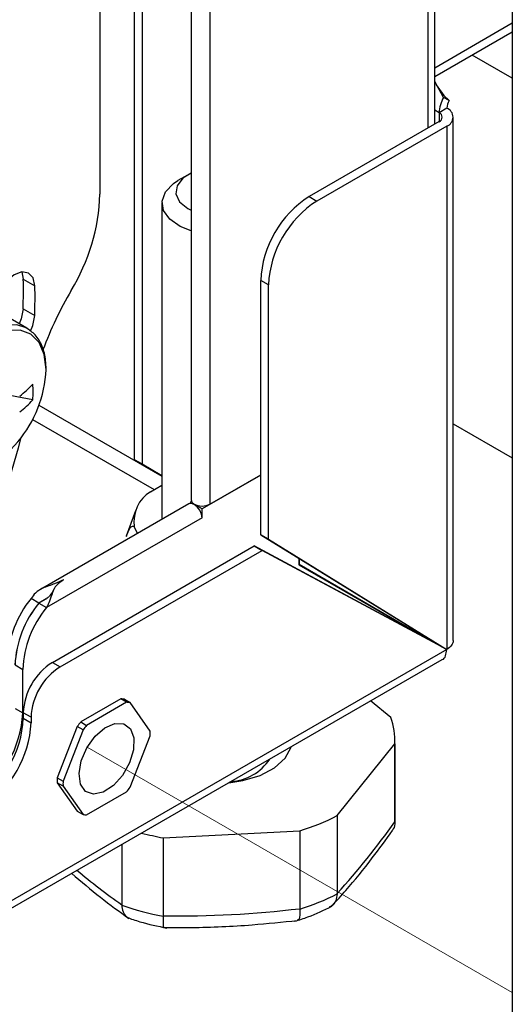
# Model space of a CAD drawing. Header units: millimetres. Extents: x 16 to 503, y 3 to 290.
# Tile 102 of 169: x 129.9 to 132.66, y 124.63 to 130.16. Entities that reach past the tile are written whole.
import ezdxf

# ---------------------------------------------------------------- set-up
doc = ezdxf.new("R2010")
doc.units = ezdxf.units.MM
doc.linetypes.add('PHANTOM', pattern=[12.7, 6.35, -1.27, 1.27, -1.27, 1.27, -1.27])

msp = doc.modelspace()

# ---------------------------------------------------------------- linework, layer by layer
at = {"color": 7, "linetype": 'Continuous', "lineweight": 25}
for p, q in [((132.2275, 129.5736), (132.2275, 136.2377)), ((132.1892, 136.1843), (132.1892, 129.5515)), ((132.6626, 135.3706), (132.6626, 96.1707)), ((130.8601, 133.6542), (130.8601, 127.4641)), ((130.9654, 133.6945), (130.9654, 127.4389)), ((130.5411, 132.994), (130.5411, 127.6907)), ((130.5847, 132.9688), (130.5847, 127.6655)), ((130.3488, 130.5834), (130.3488, 129.1799)), ((132.2275, 129.8908), (132.6626, 130.1419)), ((132.2275, 129.8405), (132.6626, 130.0917)), ((132.6626, 129.8318), (132.4376, 129.9618)), ((132.2773, 129.7236), (132.2275, 129.8128)), ((132.2812, 129.734), (132.238, 129.7949)), ((132.3081, 129.7058), (132.2793, 129.7352)), ((132.3081, 129.7058), (132.2773, 129.7236)), ((132.2518, 129.6378), (132.2275, 129.6518)), ((132.2953, 129.663), (132.2518, 129.6378)), ((132.2518, 129.6378), (132.2518, 129.5876)), ((132.2518, 129.5876), (131.5229, 129.1668)), ((132.2953, 129.5625), (131.5664, 129.1417)), ((132.2953, 129.5625), (132.2953, 126.6238)), ((132.3314, 126.673), (132.3314, 129.6127)), ((130.8409, 129.288), (130.7865, 129.2566)), ((130.6964, 129.131), (130.6964, 127.3541)), ((131.5229, 129.1668), (131.5664, 129.1417)), ((129.9107, 128.7434), (129.9184, 128.7036)), ((129.9184, 128.7036), (129.9836, 128.6659)), ((131.2945, 128.6707), (131.251, 128.6958)), ((131.251, 127.268), (131.251, 128.6958)), ((131.2945, 127.2428), (131.2945, 128.6707)), ((129.9171, 128.5367), (129.9824, 128.499)), ((129.939, 128.4274), (129.8125, 128.5004)), ((129.972, 128.025), (129.7817, 128.0618)), ((130.0061, 127.9947), (130.6964, 127.5962)), ((129.9702, 127.9149), (130.6525, 127.521)), ((132.3314, 127.8914), (132.6626, 127.7001)), ((130.5411, 127.6907), (130.5847, 127.6655)), ((130.5411, 127.6907), (130.6964, 127.601)), ((130.5847, 127.6655), (130.6964, 127.601)), ((131.251, 127.6029), (130.922, 127.413)), ((130.9654, 127.4389), (131.251, 127.6038)), ((130.6322, 127.5093), (130.6964, 127.5464)), ((130.8474, 127.4413), (130.0145, 126.9604)), ((130.8545, 127.4438), (130.8613, 127.457)), ((130.879, 127.4384), (130.8785, 127.4381)), ((130.922, 127.413), (130.8785, 127.4381)), ((130.922, 127.3627), (130.922, 127.413)), ((130.9219, 127.3626), (130.0493, 126.8589)), ((130.548, 127.4024), (130.4961, 127.2593)), ((130.922, 127.3627), (130.9219, 127.3628)), ((130.9219, 127.3626), (130.922, 127.3627)), ((130.5597, 127.2752), (130.5416, 127.3142)), ((130.4893, 127.2384), (130.4893, 127.2345)), ((131.2945, 127.2428), (131.251, 127.268)), ((131.251, 127.268), (132.2518, 126.6489)), ((131.2945, 127.2428), (132.2953, 126.6238)), ((130.0816, 126.551), (131.2146, 127.205)), ((131.2146, 127.205), (131.2581, 127.1799)), ((132.251, 126.6476), (131.2146, 127.205)), ((130.1251, 126.5258), (131.2581, 127.1799)), ((132.2945, 126.6225), (131.2581, 127.1799)), ((131.465, 127.1355), (131.465, 127.0983)), ((131.4658, 127.1351), (131.4658, 127.0997)), ((131.465, 127.1001), (131.4658, 127.0997)), ((132.1457, 126.707), (131.465, 127.1001)), ((131.465, 127.0983), (132.1718, 126.6902)), ((132.1892, 126.6819), (131.4658, 127.0997)), ((131.5189, 127.069), (131.5189, 127.0672)), ((130.0056, 126.8842), (129.9621, 126.9093)), ((130.0464, 126.9077), (130.0056, 126.8842)), ((130.0464, 126.9077), (130.0056, 126.8842)), ((130.0449, 126.9067), (130.0058, 126.8841)), ((130.0058, 126.8841), (130.0493, 126.8589)), ((132.1892, 126.6819), (132.1457, 126.707)), ((132.1892, 126.6876), (132.1892, 126.6819)), ((132.251, 126.6476), (132.2945, 126.6225)), ((132.2518, 126.6489), (132.2953, 126.6238)), ((132.2945, 126.6225), (105.8176, 111.3377)), ((105.7912, 111.2808), (132.2699, 126.5667)), ((129.8721, 126.5364), (129.9156, 126.5113)), ((130.0816, 126.551), (130.1251, 126.5258)), ((129.9156, 126.2667), (129.9156, 126.5113)), ((130.4656, 126.3455), (130.2413, 126.2161)), ((130.4983, 126.3267), (130.274, 126.1972)), ((130.4983, 126.3267), (130.4656, 126.3455)), ((130.4858, 126.3437), (130.5185, 126.3249)), ((130.6306, 126.1653), (130.5185, 126.3249)), ((131.9803, 126.2414), (131.8672, 126.3341)), ((129.8721, 126.2918), (129.9156, 126.2667)), ((129.9619, 126.2432), (129.9184, 126.2683)), ((129.9184, 126.2683), (129.9184, 126.2369)), ((129.9619, 126.2432), (129.9619, 126.2118)), ((129.9184, 126.2369), (129.9619, 126.2118)), ((130.2211, 126.1909), (130.109, 125.9019)), ((130.2538, 126.1721), (130.2211, 126.1909)), ((130.2413, 126.2161), (130.274, 126.1972)), ((130.2538, 126.1721), (130.1416, 125.8831)), ((130.5185, 125.8494), (130.6306, 126.1384)), ((131.6802, 125.6907), (132.0034, 126.0937)), ((132.0034, 126.0937), (132.0034, 125.6561)), ((132.0041, 125.6764), (132.0041, 126.1161)), ((130.109, 125.9019), (130.1416, 125.8831)), ((130.1416, 125.8561), (130.109, 125.8749)), ((130.109, 125.8749), (130.2211, 125.7154)), ((130.1416, 125.8561), (130.2538, 125.6965)), ((130.274, 125.6947), (130.4983, 125.8242)), ((130.2211, 125.7154), (130.2538, 125.6965)), ((131.6802, 125.6907), (131.6802, 125.2531)), ((132.0031, 125.646), (132.0029, 125.673)), ((132.0034, 125.6561), (132.0034, 125.654)), ((130.704, 125.5654), (131.4701, 125.6053)), ((131.4701, 125.6053), (131.4701, 125.1678)), ((130.4709, 125.5281), (130.4709, 125.1902)), ((130.704, 125.5654), (130.704, 125.1279)), ((131.6801, 125.251), (131.6802, 125.2531)), ((130.4709, 125.1902), (130.4709, 125.1881)), ((131.4701, 125.1678), (131.4702, 125.1657)), ((130.7039, 125.1258), (130.704, 125.1279))]:
    msp.add_line(p, q, dxfattribs=at)
at = {"color": 7, "linetype": 'PHANTOM', "lineweight": 18}
msp.add_line((132.6626, 124.6965), (130.2765, 126.074), dxfattribs=at)
at = {"color": 7, "linetype": 'Continuous', "lineweight": 25, "flags": 128}
for points in [[(130.8601, 129.2979), (130.8147, 129.27), (130.7811, 129.228), (130.7743, 129.1819), (130.7952, 129.1372), (130.8414, 129.0994), (130.8601, 129.0898)], [(130.8601, 128.9741), (130.7983, 128.999), (130.74, 129.0399), (130.7052, 129.0889), (130.697, 129.1416), (130.716, 129.1934), (130.7607, 129.2397), (130.7865, 129.2566)], [(129.9836, 128.6659), (129.9738, 128.7105), (129.9481, 128.7376), (129.9104, 128.7434), (129.8665, 128.7267), (129.823, 128.6903), (129.7866, 128.6396), (129.7628, 128.5823), (129.7553, 128.5272)], [(129.9171, 128.5367), (129.9065, 128.4806), (129.8955, 128.4525)], [(129.9589, 128.4109), (129.9718, 128.4429), (129.9824, 128.499)], [(129.9345, 128.4299), (129.8831, 128.4468), (129.8091, 128.4443), (129.7287, 128.4156), (129.6471, 128.3626), (129.5693, 128.2885), (129.5002, 128.198), (129.4442, 128.0968), (129.4048, 127.9913), (129.3844, 127.888), (129.3844, 127.7935), (129.4048, 127.7138), (129.4442, 127.6538), (129.4775, 127.628)], [(130.0461, 128.1951), (130.0363, 128.2795), (130.0073, 128.3473), (129.9611, 128.3941), (129.9004, 128.417), (129.8292, 128.4146), (129.7519, 128.387), (129.6734, 128.336), (129.5985, 128.2647), (129.5321, 128.1777), (129.4782, 128.0803), (129.4403, 127.9788), (129.4207, 127.8795), (129.4207, 127.7886), (129.4403, 127.7119), (129.4782, 127.6541), (129.5321, 127.619), (129.5985, 127.6087), (129.6734, 127.6238), (129.7519, 127.6634), (129.8292, 127.7251), (129.8883, 127.7894)], [(129.9023, 127.8073), (129.8891, 127.7547), (129.8146, 127.4977), (129.7228, 127.24), (129.6145, 126.9837), (129.4907, 126.7313), (129.3526, 126.4851), (129.2013, 126.2472), (129.0383, 126.0199), (128.8651, 125.8052), (128.6832, 125.6051), (128.4943, 125.4213), (128.3001, 125.2557), (128.1023, 125.1095), (127.9673, 125.0224)], [(130.8601, 127.4641), (130.8648, 127.4505), (130.8782, 127.4389), (130.8982, 127.4312), (130.9218, 127.4285), (130.9454, 127.4312), (130.9654, 127.4389)], [(130.9219, 127.3626), (130.9186, 127.3838), (130.9091, 127.4056), (130.895, 127.4247), (130.8783, 127.4382), (130.8616, 127.444), (130.8474, 127.4413)], [(132.1318, 126.7151), (132.1314, 126.7144), (132.1309, 126.7137)], [(132.2396, 126.6565), (132.239, 126.6554), (132.2384, 126.6544)], [(130.5204, 126.1777), (130.5393, 126.1266), (130.5375, 126.0598), (130.5153, 125.9864), (130.4757, 125.9163), (130.4239, 125.8589), (130.3671, 125.8221), (130.3128, 125.8107), (130.2684, 125.8263), (130.2399, 125.8668), (130.2312, 125.9268), (130.2434, 125.9981), (130.2748, 126.0711), (130.3213, 126.1359), (130.3766, 126.1839), (130.4331, 126.2084), (130.4833, 126.2063), (130.5204, 126.1777)], [(131.0719, 125.875), (131.1499, 125.8868), (131.2477, 125.9164), (131.3289, 125.9596), (131.388, 126.0135), (131.421, 126.0744), (131.4217, 126.077)], [(132.0034, 125.654), (132.0041, 125.6726), (132.0041, 125.6764)]]:
    msp.add_lwpolyline(points, dxfattribs=at)
at = {"color": 7, "linetype": 'Continuous', "lineweight": 25}
for centre, radius, start, end in [((132.4293, 129.6318), 0.1776, 148.8563, 178.0435), ((132.384, 129.6599), 0.0888, 148.8563, 178.0435), ((132.2423, 129.6127), 0.0269, 290.7834, 69.2166), ((132.2762, 129.6127), 0.0537, 290.7834, 69.2166), ((129.2374, 129.2183), 1.1121, 328.6422, 358.024), ((131.8414, 128.6689), 0.5911, 122.6055, 177.3945), ((131.8849, 128.6438), 0.5911, 122.6055, 177.3945), ((127.1198, 128.6412), 2.7993, 357.8605, 1.2773), ((127.1851, 128.6035), 2.7993, 357.8605, 1.2773), ((132.0323, 127.5619), 2.137, 149.7146, 159.6317), ((129.3641, 128.2269), 0.6828, 320.1527, 357.3257), ((129.5979, 128.4471), 0.5008, 306.8741, 318.3347), ((129.4387, 128.0696), 0.5352, 355.2207, 4.7793), ((129.5979, 128.3579), 0.5008, 306.8741, 318.3347), ((130.7367, 127.3422), 0.1971, 122.0203, 188.1828), ((130.4172, 126.5347), 0.5894, 140.5439, 177.3804), ((130.4607, 126.5096), 0.5894, 140.5439, 177.3804), ((130.4609, 126.5095), 0.5894, 140.5439, 177.3804), ((130.5044, 126.4844), 0.5894, 140.5439, 177.3804), ((130.2727, 126.2522), 0.3546, 122.6055, 177.3945), ((130.3162, 126.2271), 0.3546, 122.6055, 177.3945), ((130.4633, 126.2061), 0.1394, 80.7156, 89.0653), ((130.496, 126.1873), 0.1394, 80.7156, 89.0653), ((129.3252, 126.2936), 0.5911, 302.6055, 357.3945), ((129.328, 126.2638), 0.5911, 302.6055, 357.3945), ((129.3715, 126.2387), 0.5911, 302.6055, 357.3945), ((130.6672, 125.8531), 0.5595, 139.5527, 142.8581), ((130.6998, 125.8342), 0.5595, 139.5527, 142.8581), ((131.6596, 126.1156), 0.3445, 356.3475, 21.4137), ((130.3046, 126.1519), 0.3263, 357.632, 2.368), ((131.0653, 126.1647), 0.2836, 273.6507, 326.344), ((130.435, 125.8884), 0.3263, 177.632, 182.368), ((130.4676, 125.8696), 0.3263, 177.632, 182.368), ((130.0724, 126.1872), 0.5595, 319.5527, 322.8581), ((130.2763, 125.8342), 0.1394, 260.7156, 269.0653), ((131.1299, 126.7432), 1.1877, 286.6461, 297.6013), ((128.6677, 128.0005), 4.0771, 317.6352, 324.8994), ((130.972, 127.047), 1.5056, 255.0146, 259.7474), ((132.6382, 128.2697), 3.7657, 230.044, 234.8631), ((131.1299, 126.3036), 1.1877, 286.6485, 297.599), ((130.9557, 126.5347), 1.4312, 250.2005, 259.8684), ((130.7943, 130.7693), 5.6422, 269.0826, 276.879)]:
    msp.add_arc(centre, radius, start, end, dxfattribs=at)
for points, knots in [([(130.0467, 128.1991), (130.0462, 128.2148), (130.0447, 128.2603), (130.0274, 128.3272), (129.9903, 128.3921), (129.9517, 128.4176), (129.9334, 128.4297)], [0, 0, 0, 0, 0.153864, 0.446573, 0.737345, 1, 1, 1, 1]), ([(130.4979, 127.2587), (130.5038, 127.2759), (130.5131, 127.3027), (130.5287, 127.3184), (130.5379, 127.3154), (130.5416, 127.3142)], [0, 0, 0, 0, 0.512617, 0.803321, 1, 1, 1, 1]), ([(130.144, 127.0143), (130.1279, 127.0067), (130.0931, 126.9901), (130.0338, 126.9729), (129.9865, 126.9446), (129.9697, 126.9203), (129.9621, 126.9093)], [0, 0, 0, 0, 0.278854, 0.605403, 0.822477, 1, 1, 1, 1]), ([(130.144, 127.0143), (130.1305, 127.0052), (130.1013, 126.9854), (130.0813, 126.9455), (130.0675, 126.8979), (130.055, 126.871), (130.0493, 126.8589)], [0, 0, 0, 0, 0.2788545, 0.6054034, 0.8224773, 1, 1, 1, 1]), ([(130.0886, 126.9578), (130.0868, 126.9543), (130.0815, 126.944), (130.0719, 126.9301), (130.0618, 126.9194), (130.0551, 126.9137), (130.0503, 126.9101), (130.0468, 126.9079), (130.0446, 126.9065)], [0, 0, 0, 0, 0.172233, 0.504221, 0.735966, 0.819052, 0.886819, 1, 1, 1, 1]), ([(132.2694, 126.5664), (132.2694, 126.5664), (132.2788, 126.5682), (132.2903, 126.5866), (132.2931, 126.6105), (132.2945, 126.6225)], [0, 0, 0, 0, 0.000102, 0.500051, 1, 1, 1, 1]), ([(132.0034, 125.654), (132.0024, 125.6404), (132.0011, 125.6208), (131.9885, 125.606), (131.9847, 125.6015)], [0, 0, 0, 0, 0.699378, 1, 1, 1, 1]), ([(131.6516, 125.184), (131.6774, 125.2125), (131.7528, 125.2958), (131.8662, 125.4351), (131.9532, 125.5548), (131.9912, 125.6072)], [0, 0, 0, 0, 0.226593, 0.66199, 1, 1, 1, 1]), ([(130.1902, 125.3661), (130.2438, 125.3202), (130.3505, 125.2287), (130.4577, 125.1518), (130.5111, 125.1134)], [0, 0, 0, 0, 0.5019429, 1, 1, 1, 1]), ([(131.6801, 125.251), (131.6781, 125.2375), (131.6741, 125.2104), (131.6566, 125.1849), (131.6406, 125.1784), (131.6355, 125.1763)], [0, 0, 0, 0, 0.406055, 0.8119213, 1, 1, 1, 1]), ([(130.4709, 125.1881), (130.4728, 125.1747), (130.4765, 125.1479), (130.4933, 125.1228), (130.509, 125.1175), (130.5153, 125.1153)], [0, 0, 0, 0, 0.37605, 0.751926, 1, 1, 1, 1]), ([(131.4419, 125.0967), (131.4668, 125.1046), (131.5403, 125.1281), (131.6059, 125.16), (131.6493, 125.1811)], [0, 0, 0, 0, 0.339637, 1, 1, 1, 1]), ([(131.4702, 125.1657), (131.4703, 125.1529), (131.4706, 125.1274), (131.4654, 125.1055), (131.4591, 125.1035), (131.4562, 125.1027)], [0, 0, 0, 0, 0.3562634, 0.7123613, 1, 1, 1, 1]), ([(130.4991, 125.1191), (130.5236, 125.1106), (130.5952, 125.0857), (130.6729, 125.0695), (130.724, 125.0589)], [0, 0, 0, 0, 0.342055, 1, 1, 1, 1]), ([(130.7039, 125.1258), (130.7034, 125.113), (130.7024, 125.0874), (130.7033, 125.0657), (130.7054, 125.0641), (130.7063, 125.0634)], [0, 0, 0, 0, 0.3522705, 0.7043773, 1, 1, 1, 1]), ([(130.7063, 125.0625), (130.7586, 125.0622), (130.9238, 125.0611), (131.1744, 125.0719), (131.3719, 125.0928), (131.4563, 125.1018)], [0, 0, 0, 0, 0.209187, 0.662074, 1, 1, 1, 1])]:
    msp.add_open_spline(points, degree=3, knots=knots, dxfattribs=at)
msp.add_open_spline([(132.3314, 126.6736), (132.3297, 126.6643), (132.3263, 126.6456), (132.3056, 126.6311), (132.2953, 126.6238)], degree=3, dxfattribs=at)

doc.saveas('drawing.dxf')
